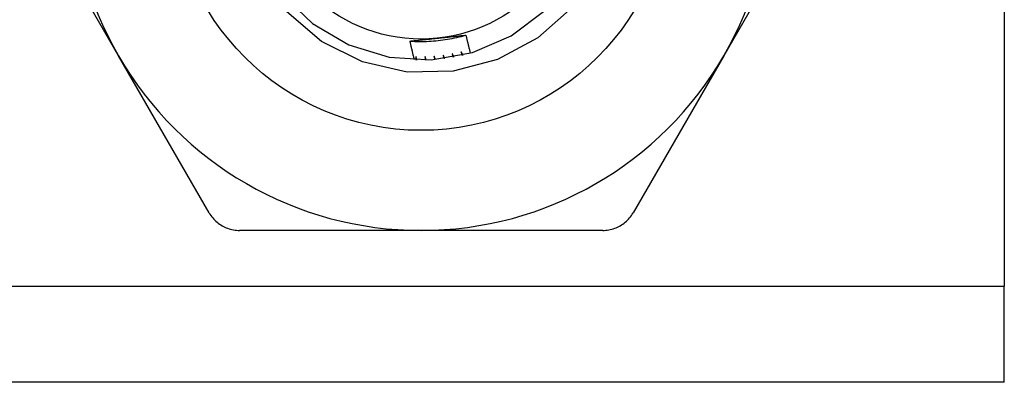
# Model space of a CAD drawing. Header units: inches. Extents: x 6 to 216, y 11 to 118.
# Tile 43 of 212: x 38.047 to 38.599, y 22.045 to 22.248. Entities that reach past the tile are written whole.
import ezdxf

# ---------------------------------------------------------------- set-up
doc = ezdxf.new("R2010")
doc.units = ezdxf.units.IN
doc.header["$MEASUREMENT"] = 0
doc.layers.add('Visible Edges(ANSI)', color=7, linetype='Continuous', lineweight=25)
doc.layers.add('Visible Tangent Edges(ANSI)', color=7, linetype='Continuous', lineweight=25)

msp = doc.modelspace()

# ---------------------------------------------------------------- linework, layer by layer
at = {"layer": 'Visible Edges(ANSI)'}
for p, q in [((38.59875, 22.55288), (38.59875, 22.09858)), ((38.10235, 22.2278), (38.05149, 22.31589)), ((38.49246, 22.31589), (38.4416, 22.2278)), ((38.15321, 22.13971), (38.10235, 22.2278)), ((38.4416, 22.2278), (38.39074, 22.13971)), ((38.27198, 22.12986), (38.17026, 22.12986)), ((38.3737, 22.12986), (38.27198, 22.12986)), ((38.59875, 22.04473), (38.59875, 22.09858)), ((38.59875, 22.04473), (8.41765, 22.04473))]:
    msp.add_line(p, q, dxfattribs=at)
at = {"layer": 'Visible Edges(ANSI)', "flags": 128}
for points in [[(38.19416, 22.26231), (38.21111, 22.24589), (38.23143, 22.23389), (38.25399, 22.22696), (38.27755, 22.22549), (38.30079, 22.22956), (38.32245, 22.23894), (38.34131, 22.25312)], [(38.35652, 22.25483), (38.33734, 22.23775), (38.31471, 22.2256), (38.28985, 22.2191), (38.2642, 22.21864), (38.23913, 22.22429), (38.21617, 22.23577), (38.19666, 22.25243)], [(38.26574, 22.23598), (38.26706, 22.2359), (38.26838, 22.23584), (38.26969, 22.2358), (38.27101, 22.23578), (38.27233, 22.23577), (38.27365, 22.23579), (38.27497, 22.23582), (38.27629, 22.23588), (38.27761, 22.23595), (38.27892, 22.23604), (38.28024, 22.23615), (38.28155, 22.23628), (38.28286, 22.23643), (38.28417, 22.2366), (38.28547, 22.23679), (38.28678, 22.23699), (38.28808, 22.23722), (38.28937, 22.23746), (38.29066, 22.23773), (38.29195, 22.23801), (38.29324, 22.23831), (38.29452, 22.23863), (38.29579, 22.23897), (38.29706, 22.23933)], [(38.26574, 22.23598), (38.26638, 22.23605), (38.26702, 22.23612), (38.26767, 22.23619), (38.26831, 22.23626), (38.26895, 22.23633), (38.26959, 22.2364), (38.27024, 22.23647), (38.27088, 22.23654), (38.27152, 22.2366), (38.27217, 22.23667), (38.27281, 22.23674), (38.27346, 22.23681), (38.2741, 22.23688), (38.27475, 22.23695), (38.27539, 22.23702), (38.27604, 22.23709), (38.27669, 22.23715), (38.27734, 22.23722), (38.27799, 22.23729), (38.27863, 22.23736), (38.27928, 22.23743), (38.27993, 22.2375), (38.28059, 22.23756), (38.28124, 22.23763)], [(38.26826, 22.22541), (38.26814, 22.22584), (38.26803, 22.22628), (38.26793, 22.22672), (38.26782, 22.22716), (38.26771, 22.2276), (38.2676, 22.22804), (38.26749, 22.22848), (38.26739, 22.22892), (38.26728, 22.22936), (38.26717, 22.2298), (38.26707, 22.23024), (38.26696, 22.23068), (38.26686, 22.23112), (38.26675, 22.23156), (38.26665, 22.232), (38.26655, 22.23244), (38.26644, 22.23288), (38.26634, 22.23333), (38.26624, 22.23377), (38.26614, 22.23421), (38.26604, 22.23465), (38.26594, 22.23509), (38.26584, 22.23553), (38.26574, 22.23598)], [(38.28124, 22.23763), (38.2819, 22.2377), (38.28257, 22.23777), (38.28323, 22.23784), (38.28389, 22.23791), (38.28456, 22.23798), (38.28522, 22.23805), (38.28588, 22.23812), (38.28654, 22.23819), (38.2872, 22.23826), (38.28786, 22.23833), (38.28852, 22.2384), (38.28918, 22.23847), (38.28984, 22.23854), (38.2905, 22.23861), (38.29115, 22.23868), (38.29181, 22.23875), (38.29247, 22.23882), (38.29312, 22.23889), (38.29378, 22.23897), (38.29444, 22.23904), (38.29509, 22.23911), (38.29575, 22.23918), (38.2964, 22.23925), (38.29706, 22.23933)], [(38.29706, 22.23933), (38.29716, 22.2389), (38.29725, 22.23848), (38.29735, 22.23805), (38.29745, 22.23763), (38.29755, 22.23721), (38.29765, 22.23678), (38.29775, 22.23636), (38.29785, 22.23594), (38.29795, 22.23552), (38.29805, 22.23509), (38.29815, 22.23467), (38.29826, 22.23425), (38.29836, 22.23383), (38.29846, 22.2334), (38.29857, 22.23298), (38.29867, 22.23256), (38.29878, 22.23214), (38.29888, 22.23172), (38.29899, 22.23129), (38.29909, 22.23087), (38.2992, 22.23045), (38.29931, 22.23003), (38.29942, 22.22961), (38.29952, 22.22919)], [(38.28942, 22.22886), (38.28944, 22.22878), (38.28946, 22.2287), (38.28947, 22.22862), (38.28949, 22.22854), (38.28951, 22.22846), (38.28952, 22.22838), (38.28954, 22.2283), (38.28956, 22.22822), (38.28957, 22.22814), (38.28959, 22.22806), (38.28961, 22.22798), (38.28962, 22.2279), (38.28964, 22.22782), (38.28966, 22.22774), (38.28968, 22.22766), (38.28969, 22.22758), (38.28971, 22.2275), (38.28973, 22.22742), (38.28974, 22.22734), (38.28976, 22.22726), (38.28978, 22.22718), (38.28979, 22.2271), (38.28981, 22.22702), (38.28983, 22.22694)], [(38.29034, 22.22703), (38.2903, 22.22711), (38.29026, 22.22718), (38.29022, 22.22726), (38.29018, 22.22733), (38.29015, 22.22741), (38.29011, 22.22749), (38.29007, 22.22756), (38.29003, 22.22764), (38.28999, 22.22772), (38.28995, 22.22779), (38.28992, 22.22787), (38.28988, 22.22794), (38.28984, 22.22802), (38.2898, 22.2281), (38.28976, 22.22817), (38.28973, 22.22825), (38.28969, 22.22833), (38.28965, 22.2284), (38.28961, 22.22848), (38.28957, 22.22856), (38.28954, 22.22863), (38.2895, 22.22871), (38.28946, 22.22878), (38.28942, 22.22886)], [(38.29443, 22.2299), (38.29445, 22.22982), (38.29447, 22.22974), (38.29449, 22.22966), (38.29451, 22.22958), (38.29453, 22.2295), (38.29455, 22.22942), (38.29457, 22.22934), (38.29459, 22.22926), (38.29462, 22.22918), (38.29464, 22.22911), (38.29466, 22.22903), (38.29468, 22.22895), (38.2947, 22.22887), (38.29472, 22.22879), (38.29474, 22.22871), (38.29476, 22.22863), (38.29478, 22.22855), (38.2948, 22.22847), (38.29483, 22.22839), (38.29485, 22.22831), (38.29487, 22.22823), (38.29489, 22.22815), (38.29491, 22.22807), (38.29493, 22.228)], [(38.29544, 22.22812), (38.29539, 22.22819), (38.29535, 22.22826), (38.29531, 22.22834), (38.29527, 22.22841), (38.29522, 22.22849), (38.29518, 22.22856), (38.29514, 22.22863), (38.2951, 22.22871), (38.29506, 22.22878), (38.29501, 22.22886), (38.29497, 22.22893), (38.29493, 22.22901), (38.29489, 22.22908), (38.29485, 22.22915), (38.2948, 22.22923), (38.29476, 22.2293), (38.29472, 22.22938), (38.29468, 22.22945), (38.29464, 22.22953), (38.29459, 22.2296), (38.29455, 22.22967), (38.29451, 22.22975), (38.29447, 22.22982), (38.29443, 22.2299)], [(38.26907, 22.22735), (38.26907, 22.22726), (38.26907, 22.22718), (38.26907, 22.2271), (38.26907, 22.22702), (38.26907, 22.22694), (38.26907, 22.22685), (38.26907, 22.22677), (38.26907, 22.22669), (38.26907, 22.22661), (38.26907, 22.22653), (38.26907, 22.22644), (38.26907, 22.22636), (38.26907, 22.22628), (38.26907, 22.2262), (38.26907, 22.22612), (38.26907, 22.22603), (38.26907, 22.22595), (38.26907, 22.22587), (38.26907, 22.22579), (38.26907, 22.22571), (38.26907, 22.22562), (38.26907, 22.22554), (38.26907, 22.22546), (38.26907, 22.22538)], [(38.26959, 22.22536), (38.26957, 22.22545), (38.26955, 22.22553), (38.26952, 22.22561), (38.2695, 22.22569), (38.26948, 22.22578), (38.26946, 22.22586), (38.26944, 22.22594), (38.26942, 22.22603), (38.26939, 22.22611), (38.26937, 22.22619), (38.26935, 22.22627), (38.26933, 22.22636), (38.26931, 22.22644), (38.26929, 22.22652), (38.26926, 22.2266), (38.26924, 22.22669), (38.26922, 22.22677), (38.2692, 22.22685), (38.26918, 22.22693), (38.26916, 22.22702), (38.26914, 22.2271), (38.26911, 22.22718), (38.26909, 22.22726), (38.26907, 22.22735)], [(38.27418, 22.22733), (38.27419, 22.22725), (38.27419, 22.22716), (38.27419, 22.22708), (38.2742, 22.227), (38.2742, 22.22692), (38.27421, 22.22684), (38.27421, 22.22675), (38.27422, 22.22667), (38.27422, 22.22659), (38.27422, 22.22651), (38.27423, 22.22643), (38.27423, 22.22635), (38.27424, 22.22626), (38.27424, 22.22618), (38.27424, 22.2261), (38.27425, 22.22602), (38.27425, 22.22594), (38.27426, 22.22585), (38.27426, 22.22577), (38.27427, 22.22569), (38.27427, 22.22561), (38.27427, 22.22553), (38.27428, 22.22544), (38.27428, 22.22536)], [(38.2748, 22.22538), (38.27478, 22.22546), (38.27475, 22.22554), (38.27472, 22.22562), (38.2747, 22.2257), (38.27467, 22.22578), (38.27465, 22.22586), (38.27462, 22.22595), (38.27459, 22.22603), (38.27457, 22.22611), (38.27454, 22.22619), (38.27452, 22.22627), (38.27449, 22.22635), (38.27446, 22.22643), (38.27444, 22.22651), (38.27441, 22.2266), (38.27439, 22.22668), (38.27436, 22.22676), (38.27434, 22.22684), (38.27431, 22.22692), (38.27428, 22.227), (38.27426, 22.22708), (38.27423, 22.22717), (38.27421, 22.22725), (38.27418, 22.22733)], [(38.27929, 22.22757), (38.27929, 22.22749), (38.2793, 22.22741), (38.27931, 22.22733), (38.27932, 22.22725), (38.27933, 22.22717), (38.27934, 22.22709), (38.27935, 22.227), (38.27935, 22.22692), (38.27936, 22.22684), (38.27937, 22.22676), (38.27938, 22.22668), (38.27939, 22.2266), (38.2794, 22.22651), (38.2794, 22.22643), (38.27941, 22.22635), (38.27942, 22.22627), (38.27943, 22.22619), (38.27944, 22.22611), (38.27945, 22.22603), (38.27945, 22.22594), (38.27946, 22.22586), (38.27947, 22.22578), (38.27948, 22.2257), (38.27949, 22.22562)], [(38.28001, 22.22566), (38.27998, 22.22574), (38.27995, 22.22582), (38.27992, 22.2259), (38.27989, 22.22598), (38.27986, 22.22606), (38.27983, 22.22614), (38.2798, 22.22622), (38.27977, 22.2263), (38.27974, 22.22638), (38.2797, 22.22646), (38.27967, 22.22654), (38.27964, 22.22662), (38.27961, 22.2267), (38.27958, 22.22678), (38.27955, 22.22686), (38.27952, 22.22694), (38.27949, 22.22702), (38.27947, 22.2271), (38.27944, 22.22718), (38.27941, 22.22726), (38.27938, 22.22733), (38.27935, 22.22741), (38.27932, 22.22749), (38.27929, 22.22757)], [(38.28437, 22.22809), (38.28438, 22.22801), (38.2844, 22.22792), (38.28441, 22.22784), (38.28442, 22.22776), (38.28443, 22.22768), (38.28445, 22.2276), (38.28446, 22.22752), (38.28447, 22.22744), (38.28449, 22.22736), (38.2845, 22.22728), (38.28451, 22.2272), (38.28452, 22.22711), (38.28454, 22.22703), (38.28455, 22.22695), (38.28456, 22.22687), (38.28457, 22.22679), (38.28459, 22.22671), (38.2846, 22.22663), (38.28461, 22.22655), (38.28462, 22.22647), (38.28464, 22.22639), (38.28465, 22.2263), (38.28466, 22.22622), (38.28467, 22.22614)], [(38.28519, 22.22621), (38.28516, 22.22629), (38.28512, 22.22637), (38.28509, 22.22644), (38.28505, 22.22652), (38.28502, 22.2266), (38.28498, 22.22668), (38.28495, 22.22676), (38.28492, 22.22683), (38.28488, 22.22691), (38.28485, 22.22699), (38.28481, 22.22707), (38.28478, 22.22715), (38.28474, 22.22723), (38.28471, 22.2273), (38.28468, 22.22738), (38.28464, 22.22746), (38.28461, 22.22754), (38.28457, 22.22762), (38.28454, 22.2277), (38.28451, 22.22777), (38.28447, 22.22785), (38.28444, 22.22793), (38.2844, 22.22801), (38.28437, 22.22809)], [(38.15321, 22.13971), (38.15365, 22.13898), (38.15413, 22.13826), (38.15464, 22.13757), (38.15518, 22.1369), (38.15576, 22.13625), (38.15636, 22.13562), (38.15698, 22.13503), (38.15763, 22.13446), (38.1583, 22.13392), (38.15899, 22.13341), (38.1597, 22.13294), (38.16042, 22.1325), (38.16116, 22.1321), (38.16192, 22.13172), (38.1627, 22.13138), (38.1635, 22.13107), (38.16432, 22.13079), (38.16515, 22.13054), (38.16599, 22.13034), (38.16684, 22.13017), (38.16769, 22.13003), (38.16855, 22.12994), (38.16941, 22.12988), (38.17026, 22.12986)], [(38.3737, 22.12986), (38.37455, 22.12988), (38.37541, 22.12994), (38.37626, 22.13003), (38.37712, 22.13017), (38.37796, 22.13034), (38.37881, 22.13054), (38.37964, 22.13079), (38.38045, 22.13107), (38.38125, 22.13138), (38.38204, 22.13172), (38.3828, 22.1321), (38.38354, 22.1325), (38.38426, 22.13294), (38.38496, 22.13341), (38.38565, 22.13392), (38.38632, 22.13446), (38.38697, 22.13503), (38.3876, 22.13562), (38.3882, 22.13625), (38.38877, 22.1369), (38.38931, 22.13757), (38.38982, 22.13826), (38.3903, 22.13898), (38.39074, 22.13971)]]:
    msp.add_lwpolyline(points, dxfattribs=at)
at = {"layer": 'Visible Edges(ANSI)'}
for radius in [0.13976, 0.08858]:
    msp.add_circle((38.27198, 22.32573), radius, dxfattribs=at)
for start, end in [(150, 210), (330, 30), (210, 270), (270, 330)]:
    msp.add_arc((38.27198, 22.32573), 0.19587, start, end, dxfattribs=at)
at = {"layer": 'Visible Tangent Edges(ANSI)'}
msp.add_line((8.41765, 22.09858), (38.59875, 22.09858), dxfattribs=at)

doc.saveas('drawing.dxf')
